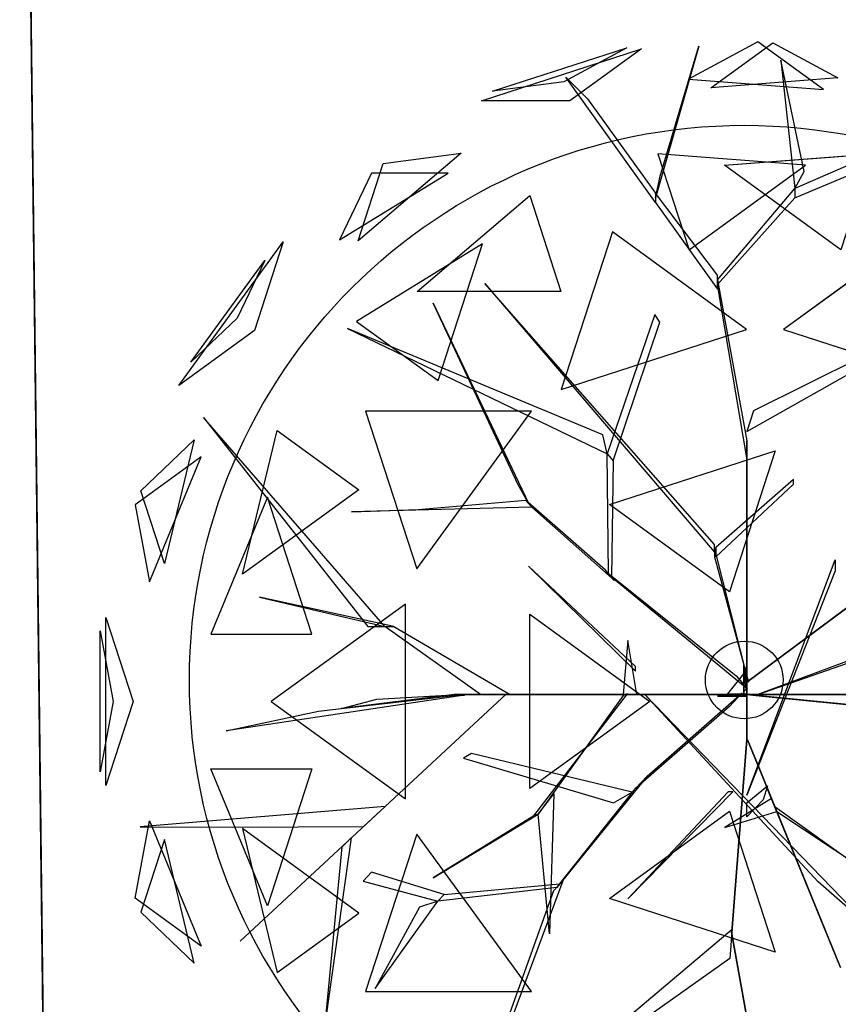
# Model space of a CAD drawing. Extents: x 22936 to 50368, y -4877 to 31080.
# Tile 79 of 256: x 43132 to 43409, y 2591 to 2924. Entities that reach past the tile are written whole.
import ezdxf

# ---------------------------------------------------------------- set-up
doc = ezdxf.new("R2010")
doc.units = 0
doc.layers.get('0').update_dxf_attribs({"linetype": 'CONTINUOUS'})
for name, color, linetype in [('00_TRACE_ARBRE', 3, 'CONTINUOUS'), ('00_TRACE_RDC', 241, 'CONTINUOUS'), ('08_AMENAGEMENTS_EXTERIEURS', 253, 'CONTINUOUS'), ('09_VEGETATION', 134, 'CONTINUOUS')]:
    doc.layers.add(name, color=color, linetype=linetype)

# ---------------------------------------------------------------- blocks, each defined once
blk = doc.blocks.new('TREE_GEOMETRIC_ROUND')
at = {"color": 7}
for p, q in [((-673.9, 1568, 4186.4), (-241.2, 1708.6, 4186.4)), ((-643.6, 1593.8, 3733.7), (-280.9, 1711.6, 3733.7)), ((-280.9, 1711.6, 3733.7), (-451.4, 1619.5, 3459.9)), ((-241.2, 1708.6, 4186.4), (-434.7, 1568, 4561.2)), ((-85.8, 1715.6, 3023), (-202.9, 1305.5, 3253.2)), ((-190.4, 1364.1, 3253.2), (-85.8, 1715.6, 3023)), ((73.1, 1727.2, 3565.9), (-113.8, 1626.2, 3265.8)), ((-53.5, 1603.3, 4661.7), (113.7, 1724.9, 4337.8)), ((250.8, 1598.1, 3199.5), (73.1, 1727.2, 3565.9)), ((113.7, 1724.9, 4337.8), (289.6, 1629.8, 4599.3)), ((136, 1677.9, 3577.5), (173.7, 1330.6, 3577.5)), ((198.8, 1376.7, 3650.7), (136, 1677.9, 3577.5)), ((-445.6, 1631.9, 3284.6), (-387.1, 1573.3, 3300.2)), ((-202.9, 1293, 3242.7), (-445.6, 1631.9, 3284.6)), ((-113.8, 1626.2, 3265.8), (250.8, 1598.1, 3199.5)), ((289.6, 1629.8, 4599.3), (-53.5, 1603.3, 4661.7)), ((-451.4, 1619.5, 3459.9), (-643.6, 1593.8, 3733.7)), ((-387.1, 1573.3, 3300.2), (-202.9, 1318.1, 3300.2)), ((759.5, 1585.9, 4205.1), (173.7, 1330.6, 3577.5)), ((-434.7, 1568, 4561.2), (-673.9, 1568, 4186.4)), ((173.7, 1305.5, 3608.8), (759.5, 1552.4, 4205.1)), ((-728.6, 1426.5, 3265.8), (-1007, 1189.4, 3199.5)), ((-939.1, 1398.3, 3565.9), (-728.6, 1426.5, 3265.8)), ((-196.4, 1424.5, 2902.3), (-112.1, 1165, 2577.8)), ((202.6, 1393.7, 2829.7), (-196.4, 1424.5, 2902.3)), ((-16.4, 1393.7, 5031.1), (382.6, 1424.5, 4958.5)), ((-1007, 1189.4, 3199.5), (-939.1, 1398.3, 3565.9)), ((-112.1, 1165, 2577.8), (202.6, 1393.7, 2829.7)), ((298.3, 1165, 5283), (-16.4, 1393.7, 5031.1)), ((-1057.1, 1192.3, 4599.3), (-763.9, 1372.5, 4661.7)), ((-970.7, 1372.5, 4337.8), (-1057.1, 1192.3, 4599.3)), ((-763.9, 1372.5, 4661.7), (-970.7, 1372.5, 4337.8)), ((-202.9, 1305.5, 3253.2), (-190.4, 1364.1, 3253.2)), ((173.7, 1330.6, 3577.5), (198.8, 1376.7, 3650.7)), ((-847.9, 1052.3, 2829.7), (-543.2, 1311.8, 2902.3)), ((-543.2, 1311.8, 2902.3), (-458.8, 1052.3, 2577.8)), ((-35.6, 1096.3, 3315.9), (-202.9, 1318.1, 3300.2)), ((-202.9, 1318.1, 3300.2), (-202.9, 1293, 3242.7)), ((-35.6, 1083.8, 3300.2), (173.7, 1330.6, 3577.5)), ((173.7, 1305.5, 3608.8), (-35.6, 1071.2, 3326.4)), ((173.7, 1330.6, 3577.5), (173.7, 1305.5, 3608.8)), ((-202.9, 1293, 3242.7), (-35.6, 1058.6, 3242.7)), ((-319.5, 1213.2, 5178.3), (-458, 787, 5468.4)), ((43.2, 949.8, 5468.4), (-319.5, 1213.2, 5178.3)), ((505.7, 1213.2, 2682.5), (143.1, 949.8, 2392.4)), ((-1491.6, 798.4, 3736.8), (-1209.6, 1186.5, 3736.8)), ((-1209.6, 1186.5, 3736.8), (-1287.6, 946.6, 3316.1)), ((-670.7, 1181.1, 5031.1), (-1011.6, 971.5, 4958.5)), ((-790.9, 811.1, 5283), (-670.7, 1181.1, 5031.1)), ((-1458.9, 861, 4189.8), (-1259, 1136.1, 4189.8)), ((-1259, 1136.1, 4189.8), (-1333.8, 980.2, 4415.9)), ((-35.6, 1058.6, 3242.7), (-35.6, 1096.3, 3315.9)), ((-664.3, 1074, 5052.5), (-43.9, 347.3, 3886.1)), ((-664.3, 1074, 5042), (-664.3, 1074, 5052.5)), ((-43.9, 368.2, 3797.1), (-664.3, 1074, 5042)), ((-35.6, 1071.2, 3326.4), (-35.6, 1083.8, 3300.2)), ((-35.6, 1083.8, 3300.2), (43.9, 648.6, 2772)), ((43.9, 602.6, 2829.5), (-35.6, 1071.2, 3326.4)), ((-458.8, 1052.3, 2577.8), (-847.9, 1052.3, 2829.7)), ((-804.6, 1020.4, 3023), (-546, 478.3, 3253.2)), ((-575, 530.8, 3253.2), (-804.6, 1020.4, 3023)), ((-204.6, 990.2, 4205.1), (-334, 613, 3577.5)), ((-191.1, 969.2, 4205.1), (-204.6, 990.2, 4205.1)), ((-1333.8, 980.2, 4415.9), (-1458.9, 861, 4189.8)), ((-1011.6, 971.5, 4958.5), (-790.9, 811.1, 5283)), ((-317.6, 594, 3608.8), (-191.1, 969.2, 4205.1)), ((-1287.6, 946.6, 3316.1), (-1491.6, 798.4, 3736.8)), ((-345.2, 664.2, 3650.7), (-1035.9, 952.1, 3577.5)), ((-1035.9, 952.1, 3577.5), (-334, 613, 3577.5)), ((-458, 787, 5468.4), (43.2, 949.8, 5468.4)), ((143.1, 949.8, 2392.4), (644.2, 787, 2392.4)), ((440.3, 918.1, 4074.4), (61.4, 729.6, 2965.5)), ((43.9, 673.7, 2892.3), (432.8, 894.1, 4074.4)), ((-538.8, 728.2, 2392.4), (-987, 728.2, 2682.5)), ((-987, 728.2, 2682.5), (-848.5, 302, 2392.4)), ((-848.5, 302, 2392.4), (-538.8, 728.2, 2392.4)), ((61.4, 729.6, 2965.5), (43.9, 673.7, 2892.3)), ((-1424.8, 711.3, 4367.3), (-981.2, 146.5, 4126.7)), ((-935.2, 146.5, 4074.4), (-1424.8, 711.3, 4367.3)), ((-1319.9, 287.5, 5031.1), (-1225.9, 676.5, 4958.5)), ((-1225.9, 676.5, 4958.5), (-1005.2, 516.2, 5283)), ((-1594.7, 513.6, 4337.8), (-1450, 651.5, 4599.3)), ((-1450, 651.5, 4599.3), (-1530.8, 317, 4661.7)), ((-334, 613, 3577.5), (-345.2, 664.2, 3650.7)), ((43.9, 648.6, 2772), (43.9, 602.6, 2829.5)), ((43.9, 8.4, 1966.5), (43.9, 648.6, 2772)), ((-330.3, 289.4, 3300.2), (-334, 613, 3577.5)), ((-334, 613, 3577.5), (-317.6, 594, 3608.8)), ((-327.8, 475.9, 5644.3), (120.7, 621.6, 5644.3)), ((120.7, 621.6, 5644.3), (-3.3, 240.2, 5736.5)), ((-1431.8, 604.8, 3199.5), (-1609.5, 475.7, 3565.9)), ((-1571.2, 266.8, 3265.8), (-1431.8, 604.8, 3199.5)), ((-317.6, 594, 3608.8), (-322, 279.9, 3326.4)), ((43.9, 602.6, 2829.5), (43.9, -41.8, 1966.5)), ((169.5, 544, 4498), (-39.8, 359.9, 3797.1)), ((169.5, 531.4, 4498), (169.5, 544, 4498)), ((-1530.8, 317, 4661.7), (-1594.7, 513.6, 4337.8)), ((-1005.2, 516.2, 5283), (-1319.9, 287.5, 5031.1)), ((-546, 478.3, 3253.2), (-575, 530.8, 3253.2)), ((-39.8, 334.8, 3870.4), (169.5, 531.4, 4498)), ((-1252.3, 495.8, 2829.7), (-1404.9, 125.8, 2902.3)), ((-1132, 125.8, 2577.8), (-1252.3, 495.8, 2829.7)), ((-844.8, 462.9, 3300.2), (-554.3, 487.8, 3300.2)), ((-554.3, 487.8, 3300.2), (-537.8, 468.9, 3242.7)), ((-338.5, 298.9, 3315.9), (-554.3, 487.8, 3300.2)), ((-1609.5, 475.7, 3565.9), (-1571.2, 266.8, 3265.8)), ((-537.8, 468.9, 3242.7), (-1025.3, 456, 3284.6)), ((-1025.3, 456, 3284.6), (-844.8, 462.9, 3300.2)), ((-537.8, 468.9, 3242.7), (-313.8, 270.5, 3242.7)), ((-3.3, 240.2, 5736.5), (-327.8, 475.9, 5644.3)), ((-43.9, 347.3, 3886.1), (-43.9, 368.2, 3797.1)), ((-43.9, 359.9, 3797.1), (-43.9, 334.8, 3870.4)), ((48.1, -4.2, 2364), (-43.9, 359.9, 3797.1)), ((-39.8, 359.9, 3797.1), (-39.8, 334.8, 3870.4)), ((-43.9, 334.8, 3870.4), (48.1, -4.2, 2510.4)), ((43.9, -309.6, 4440.5), (282.4, 326.4, 5654)), ((282.4, 326.4, 5654), (282.4, 297.1, 5491.8)), ((-546.1, 309.6, 5523.2), (-257.3, 25.1, 4895.5)), ((-257.3, 37.7, 5010.6), (-546.1, 309.6, 5523.2)), ((-313.8, 270.5, 3242.7), (-338.5, 298.9, 3315.9)), ((43.9, -4.2, 2510.4), (471.9, 314.1, 3357.8)), ((471.9, 314.1, 3415.3), (43.9, -4.2, 2583.7)), ((282.4, 297.1, 5491.8), (43.9, -309.6, 4513.7)), ((-322, 279.9, 3326.4), (-330.3, 289.4, 3300.2)), ((-330.3, 289.4, 3300.2), (15, 12.8, 2772)), ((45.1, -22, 2829.5), (-322, 279.9, 3326.4)), ((-910.1, 146.5, 4105.7), (-1274.1, 226, 4806.6)), ((-1274.1, 226, 4806.6), (-935.2, 146.5, 4074.4)), ((-879.4, 207, 5468.4), (-1242, -56.5, 5178.3)), ((-879.4, -319.9, 5468.4), (-879.4, 207, 5468.4)), ((-1688.9, -284, 4186.4), (-1688.9, 171, 4186.4)), ((-1688.9, 171, 4186.4), (-1615, -56.5, 4561.2)), ((-543.3, -292.3, 5644.3), (-543.3, 179.3, 5644.3)), ((-543.3, 179.3, 5644.3), (-218.8, -56.5, 5736.5)), ((-1704, 134.2, 3733.7), (-1669.1, -56.5, 3459.9)), ((-1704, -247.1, 3733.7), (-1704, 134.2, 3733.7)), ((-981.2, 146.5, 4126.7), (-935.2, 146.5, 4074.4)), ((-935.2, 146.5, 4074.4), (-910.1, 146.5, 4105.7)), ((-675.8, -37.7, 3415.3), (-935.2, 146.5, 4074.4)), ((-910.1, 146.5, 4105.7), (-596.3, -37.7, 3415.3)), ((-1404.9, 125.8, 2902.3), (-1132, 125.8, 2577.8)), ((-278.3, 108.8, 5612.1), (-290.8, -37.7, 4456.2)), ((-253.2, -37.7, 4456.2), (-278.3, 108.8, 5612.1)), ((73.2, -37.7, 2364), (491.7, 108.8, 3797.1)), ((466.6, 108.8, 3870.4), (73.2, -37.7, 2510.4)), ((-257.3, 25.1, 4895.5), (-257.3, 37.7, 5010.6)), ((42, 27.1, 2791.2), (-8.3, -35.6, 2791.2)), ((35.6, -29.3), (35.6, 41.8)), ((35.6, 41.8), (35.6, 20.9, 1893.2)), ((35.6, 41.8), (42, 27.1, 2791.2)), ((42, 27.1, 2791.2), (42, -23.1, 2791.2)), ((15, 12.8, 2772), (45.1, -22, 2829.5)), ((35.6, 20.9, 1893.2), (35.6, -29.3, 1893.2)), ((35.6, -37.7, 1966.5), (35.6, 20.9, 1893.2)), ((35.6, 20.9, 1893.2), (35.6, -16.7, 2437.2)), ((43.9, -4.2, 2510.4), (43.9, 16.7, 2039.7)), ((43.9, 16.7, 2039.7), (43.9, -41.8, 1966.5)), ((43.9, -41.8, 1966.5), (43.9, 8.4, 1966.5)), ((35.6, -16.7, 2437.2), (35.6, -37.7, 1966.5)), ((42, -23.1, 2791.2), (35.6, -29.3)), ((43.9, -62.8, 2437.2), (43.9, -4.2, 2510.4)), ((43.9, -4.2, 2510.4), (43.9, -159, 3007.3)), ((43.9, -4.2, 2583.7), (43.9, -4.2, 2510.4)), ((48.1, -4.2, 2510.4), (48.1, -4.2, 2364)), ((-719.1, -39, 4325.4), (-1364, -135.5, 4586.9)), ((-605.7, -35.6, 3415.3), (-1326.3, -704.7, 3593.2)), ((-1326.3, -704.7, 3593.2), (-605.7, -35.6, 3357.8)), ((-1113.8, -82.4, 4555.6), (-765, -42.5, 4398.6)), ((-746.9, -37.7, 4335.9), (-1052.4, -75.3, 5099.5)), ((-1052.4, -75.3, 5099.5), (-956.1, -50.2, 4937.4)), ((-956.1, -50.2, 4937.4), (-734.4, -37.7, 4383)), ((-765, -42.5, 4398.6), (-719.1, -39, 4325.4)), ((-746.9, -37.7, 4335.9), (-232.2, -37.7, 3839)), ((-734.4, -37.7, 4383), (-746.9, -37.7, 4335.9)), ((-207.1, -37.7, 3886.1), (-734.4, -37.7, 4383)), ((-604.6, -37.7, 3415.3), (-675.8, -37.7, 3415.3)), ((-605.7, -35.6, 3357.8), (-605.7, -35.6, 3415.3)), ((-604.6, -37.7, 3357.8), (-604.6, -37.7, 3415.3)), ((-81.6, -37.7, 2934.1), (-604.6, -37.7, 3357.8)), ((-604.6, -37.7, 3415.3), (-81.6, -37.7, 3007.3)), ((-596.3, -37.7, 3415.3), (-604.6, -37.7, 3415.3)), ((-531.7, -365.8, 4848.5), (-278.5, -36.2, 4456.2)), ((-290.3, -40.6, 4571.3), (-519.9, -361.5, 4906)), ((-290.8, -37.7, 4456.2), (-253.2, -37.7, 4456.2)), ((-244.8, -37.7, 3959.3), (-290.8, -37.7, 4456.2)), ((-278.5, -36.2, 4456.2), (-290.3, -40.6, 4571.3)), ((-253.2, -37.7, 4456.2), (-207.1, -37.7, 3886.1)), ((-207.1, -37.7, 3886.1), (-244.8, -37.7, 3959.3)), ((-140.2, -37.7, 3064.9), (-232.2, -37.7, 3839)), ((-232.2, -37.7, 3839), (-207.1, -37.7, 3886.1)), ((-232.2, -37.7, 4440.5), (378.7, -669.5, 5654)), ((236.4, -544, 5491.8), (-232.2, -37.7, 4513.7)), ((-232.2, -37.7, 4513.7), (-232.2, -37.7, 4440.5)), ((-225.6, -258.5, 2358.4), (31.1, -33, 1966.5)), ((-207.1, -37.7, 3886.1), (-81.6, -37.7, 3007.3)), ((-81.6, -37.7, 3007.3), (-140.2, -37.7, 3064.9)), ((-81.6, -37.7, 3007.3), (-81.6, -37.7, 2934.1)), ((73.2, -37.7, 2510.4), (-81.6, -37.7, 3007.3)), ((-81.6, -37.7, 2934.1), (14.6, -37.7, 2437.2)), ((-35.6, -41.8), (-8.3, -35.6, 2791.2)), ((-35.6, -41.8), (-14.6, -41.8, 1893.2)), ((35.6, -41.8), (-35.6, -41.8)), ((-14.6, -41.8, 1893.2), (-35.6, -41.8, 2364)), ((-35.6, -41.8, 2364), (23, -41.8, 2437.2)), ((-14.6, -41.8, 1893.2), (35.6, -41.8, 1893.2)), ((43.9, -41.8, 1966.5), (-14.6, -41.8, 1893.2)), ((-8.3, -35.6, 2791.2), (42, -35.6, 2791.2)), ((31.1, -33, 1966.5), (-3.2, -69.7, 1966.5)), ((35.6, -37.7, 1966.5), (14.6, -37.7, 2437.2)), ((14.6, -37.7, 2437.2), (73.2, -37.7, 2510.4)), ((23, -41.8, 2437.2), (43.9, -41.8, 1966.5)), ((35.1, -36.7, 1966.5), (85, -41.7, 1966.5)), ((676.3, -100.8, 2829.5), (35.1, -36.7, 1966.5)), ((35.6, -29.3, 1893.2), (35.6, -29.3)), ((42, -35.6, 2791.2), (35.6, -41.8)), ((94.1, -37.7, 2039.7), (35.6, -37.7, 1966.5)), ((35.6, -41.8, 1893.2), (35.6, -41.8)), ((43.9, -41.8, 1966.5), (43.9, -62.8, 2437.2)), ((73.2, -37.7, 2510.4), (73.2, -37.7, 2364)), ((73.2, -37.7, 2510.4), (94.1, -37.7, 2039.7)), ((85, -41.7, 1966.5), (722.1, -105.4, 2772)), ((85.8, -37.7, 5481.4), (295, -37.7, 4498)), ((85.8, -37.7, 5669.7), (85.8, -37.7, 5481.4)), ((341, -37.7, 4498), (85.8, -37.7, 5669.7)), ((-1669.1, -56.5, 3459.9), (-1704, -247.1, 3733.7)), ((-1615, -56.5, 4561.2), (-1688.9, -284, 4186.4)), ((-1242, -56.5, 5178.3), (-879.4, -319.9, 5468.4)), ((-218.8, -56.5, 5736.5), (-543.3, -292.3, 5644.3)), ((-3.2, -69.7, 1966.5), (-257, -292.1, 2300.8)), ((43.9, -159, 2934.1), (43.9, -62.8, 2437.2)), ((-1364, -135.5, 4586.9), (-1113.8, -82.4, 4555.6)), ((43.9, -159, 2934.1), (3.3, -680.5, 3357.8)), ((3.3, -680.5, 3415.3), (43.9, -159, 3007.3)), ((43.9, -159, 3007.3), (43.9, -159, 2934.1)), ((93.2, -276.5, 3886.1), (45.8, -160.3, 3007.3)), ((45.8, -160.3, 3007.3), (68, -214.5, 3064.9)), ((-700.7, -197, 3117.4), (-722.5, -209.4, 3117.4)), ((-722.5, -209.4, 3117.4), (-317.1, -330.7, 2494.4)), ((-266.1, -301.8, 2421.1), (-700.7, -197, 3117.4)), ((-1404.9, -238.8, 2902.3), (-1132, -238.8, 2577.8)), ((-1252.3, -608.8, 2829.7), (-1404.9, -238.8, 2902.3)), ((-1132, -238.8, 2577.8), (-1252.3, -608.8, 2829.7)), ((68, -214.5, 3064.9), (102.7, -299.8, 3839)), ((-225.6, -258.5, 2358.4), (-461.5, -550, 2855.3)), ((-257, -292.1, 2300.8), (-225.6, -258.5, 2358.4)), ((-470.1, -559.2, 2829.1), (-257, -292.1, 2300.8)), ((43.9, -330.6, 4456.2), (99.4, -284.5, 3886.1)), ((99.4, -284.5, 3886.1), (87.5, -322.2, 3959.3)), ((102.7, -299.8, 3839), (93.2, -276.5, 3886.1)), ((93.2, -276.5, 3886.1), (292.4, -764.7, 4383)), ((-519.9, -361.5, 4895.5), (-477.9, -305.9, 4848.5)), ((-477.9, -305.9, 4848.5), (-489.9, -684.9, 5361.1)), ((-317.1, -330.7, 2494.4), (-266.1, -301.8, 2421.1)), ((-6.3, -301.3, 5010.6), (-278.3, -590, 5523.2)), ((-278.3, -590, 5523.2), (6.3, -301.3, 4895.5)), ((110.6, -319.1, 4456.2), (-15.5, -397.7, 5612.1)), ((6.3, -301.3, 4895.5), (-6.3, -301.3, 5010.6)), ((43.9, -309.6, 4513.7), (43.9, -309.6, 4440.5)), ((297.1, -776.3, 4335.9), (102.7, -299.8, 3839)), ((120.1, -342.4, 4456.2), (110.6, -319.1, 4456.2)), ((-933.8, -340.2, 3462.4), (-1596.1, -395.6, 3357.8)), ((-992.1, -394.3, 3488.5), (-933.8, -340.2, 3462.4)), ((87.5, -322.2, 3959.3), (43.9, -368.2, 4456.2)), ((43.9, -368.2, 4456.2), (43.9, -330.6, 4456.2)), ((120.1, -342.4, 4456.2), (124.8, -354, 4571.3)), ((124.8, -354, 4456.2), (120.1, -342.4, 4456.2)), ((458.2, -584.1, 4848.5), (120.1, -342.4, 4456.2)), ((-804.4, -533.2, 5246), (-519.9, -361.5, 4906)), ((-531.7, -365.8, 4848.5), (-804.4, -533.2, 5246)), ((-519.9, -361.5, 4906), (-531.7, -365.8, 4848.5)), ((-489.9, -684.9, 5361.1), (-519.9, -361.5, 4895.5)), ((-327.8, -588.9, 5644.3), (-3.3, -353.1, 5736.5)), ((-15.5, -397.7, 5612.1), (124.8, -354, 4456.2)), ((-3.3, -353.1, 5736.5), (120.7, -734.6, 5644.3)), ((124.8, -354, 4571.3), (453.5, -572.4, 4906)), ((-1609.5, -588.7, 3565.9), (-1571.2, -379.7, 3265.8)), ((-1596.1, -395.6, 3357.8), (-1345.6, -396.4, 3431)), ((-1571.2, -379.7, 3265.8), (-1431.8, -717.8, 3199.5)), ((-1345.6, -396.4, 3431), (-992.1, -394.3, 3488.5)), ((-1005.2, -629.1, 5283), (-1319.9, -400.4, 5031.1)), ((-1319.9, -400.4, 5031.1), (-1225.9, -789.5, 4958.5)), ((-1025.8, -425.7, 3546.1), (-1094.1, -911.7, 4205.1)), ((-1050.3, -449.3, 3561.8), (-1025.8, -425.7, 3546.1)), ((-848.5, -415, 2392.4), (-987, -841.2, 2682.5)), ((-538.8, -841.2, 2392.4), (-848.5, -415, 2392.4)), ((-1530.8, -429.9, 4661.7), (-1594.7, -626.6, 4337.8)), ((-1450, -764.5, 4599.3), (-1530.8, -429.9, 4661.7)), ((-1094.1, -911.7, 4205.1), (-1050.3, -449.3, 3561.8)), ((-970.7, -518.1, 3734), (-993.6, -542.5, 3734)), ((-774.4, -578.1, 3137.7), (-970.7, -518.1, 3734)), ((-993.6, -542.5, 3734), (-791.6, -596.4, 3106.3)), ((-470.1, -559.2, 2829.1), (-791.6, -596.4, 3106.3)), ((-774.4, -578.1, 3137.7), (-461.5, -550, 2855.3)), ((-603.6, -946.7, 2786.3), (-453, -540.8, 2771.6)), ((-453, -540.8, 2771.6), (-478.7, -568.3, 2844.8)), ((-461.5, -550, 2855.3), (-470.1, -559.2, 2829.1)), ((378.7, -669.5, 5654), (236.4, -544, 5491.8)), ((-791.6, -596.4, 3106.3), (-774.4, -578.1, 3137.7)), ((-478.7, -568.3, 2844.8), (-620.7, -965, 2843.8)), ((-1431.8, -717.8, 3199.5), (-1609.5, -588.7, 3565.9)), ((-961.2, -832.7, 3238.8), (-791.6, -596.4, 3106.3)), ((-791.6, -596.4, 3106.3), (-841.4, -612.9, 3179.5)), ((120.7, -734.6, 5644.3), (-327.8, -588.9, 5644.3)), ((-1594.7, -626.6, 4337.8), (-1450, -764.5, 4599.3)), ((-1225.9, -789.5, 4958.5), (-1005.2, -629.1, 5283)), ((-841.4, -612.9, 3179.5), (-961.2, -832.7, 3238.8)), ((-373.5, -991.1, 4105.7), (4, -672.1, 3415.3)), ((3.3, -680.5, 3415.3), (-2.2, -751.4, 3415.3)), ((176, -1648.4, 3593.2), (2.2, -680.5, 3357.8)), ((2.2, -680.5, 3357.8), (2.2, -680.5, 3415.3)), ((2.2, -680.5, 3415.3), (176, -1648.4, 3593.2)), ((4, -672.1, 3415.3), (3.3, -680.5, 3415.3)), ((3.3, -680.5, 3357.8), (3.3, -680.5, 3415.3)), ((-2.2, -751.4, 3415.3), (-375.4, -1016.1, 4074.4)), ((-987, -841.2, 2682.5), (-538.8, -841.2, 2392.4))]:
    blk.add_line(p, q, dxfattribs=at)
mesh = blk.add_polyface(dxfattribs=at)
corners = [(-434.7, 1568, 4561.2), (-673.9, 1568, 4186.4), (-241.2, 1708.6, 4186.4)]
mesh.append_faces([[corners[k] for k in face] for face in [(0, 1, 2)]], dxfattribs={"color": 7})
mesh = blk.add_polyface(dxfattribs=at)
corners = [(-280.9, 1711.6, 3733.7), (-451.4, 1619.5, 3459.9), (-643.6, 1593.8, 3733.7)]
mesh.append_faces([[corners[k] for k in face] for face in [(0, 1, 2)]], dxfattribs={"color": 7})
mesh = blk.add_polyface(dxfattribs=at)
corners = [(-85.8, 1715.6, 3023), (-202.9, 1305.5, 3253.2), (-190.4, 1364.1, 3253.2)]
mesh.append_faces([[corners[k] for k in face] for face in [(0, 1, 2)]], dxfattribs={"color": 7})
mesh = blk.add_polyface(dxfattribs=at)
corners = [(73.1, 1727.2, 3565.9), (-113.8, 1626.2, 3265.8), (250.8, 1598.1, 3199.5)]
mesh.append_faces([[corners[k] for k in face] for face in [(0, 1, 2)]], dxfattribs={"color": 7})
mesh = blk.add_polyface(dxfattribs=at)
corners = [(-53.5, 1603.3, 4661.7), (113.7, 1724.9, 4337.8), (289.6, 1629.8, 4599.3)]
mesh.append_faces([[corners[k] for k in face] for face in [(0, 1, 2)]], dxfattribs={"color": 7})
mesh = blk.add_polyface(dxfattribs=at)
corners = [(136, 1677.9, 3577.5), (173.7, 1330.6, 3577.5), (198.8, 1376.7, 3650.7)]
mesh.append_faces([[corners[k] for k in face] for face in [(0, 1, 2)]], dxfattribs={"color": 7})
mesh = blk.add_polyface(dxfattribs=at)
corners = [(-939.1, 1398.3, 3565.9), (-728.6, 1426.5, 3265.8), (-1007, 1189.4, 3199.5)]
mesh.append_faces([[corners[k] for k in face] for face in [(0, 1, 2)]], dxfattribs={"color": 7})
mesh = blk.add_polyface(dxfattribs=at)
corners = [(-196.4, 1424.5, 2902.3), (-112.1, 1165, 2577.8), (202.6, 1393.7, 2829.7)]
mesh.append_faces([[corners[k] for k in face] for face in [(0, 1, 2)]], dxfattribs={"color": 7})
mesh = blk.add_polyface(dxfattribs=at)
corners = [(298.3, 1165, 5283), (-16.4, 1393.7, 5031.1), (382.6, 1424.5, 4958.5)]
mesh.append_faces([[corners[k] for k in face] for face in [(0, 1, 2)]], dxfattribs={"color": 7})
mesh = blk.add_polyface(dxfattribs=at)
corners = [(-763.9, 1372.5, 4661.7), (-970.7, 1372.5, 4337.8), (-1057.1, 1192.3, 4599.3)]
mesh.append_faces([[corners[k] for k in face] for face in [(0, 1, 2)]], dxfattribs={"color": 7})
mesh = blk.add_polyface(dxfattribs=at)
corners = [(-543.2, 1311.8, 2902.3), (-458.8, 1052.3, 2577.8), (-847.9, 1052.3, 2829.7)]
mesh.append_faces([[corners[k] for k in face] for face in [(0, 1, 2)]], dxfattribs={"color": 7})
mesh = blk.add_polyface(dxfattribs=at)
corners = [(43.2, 949.8, 5468.4), (-319.5, 1213.2, 5178.3), (-458, 787, 5468.4)]
mesh.append_faces([[corners[k] for k in face] for face in [(0, 1, 2)]], dxfattribs={"color": 7})
mesh = blk.add_polyface(dxfattribs=at)
corners = [(644.2, 787, 2392.4), (505.7, 1213.2, 2682.5), (143.1, 949.8, 2392.4)]
mesh.append_faces([[corners[k] for k in face] for face in [(0, 1, 2)]], dxfattribs={"color": 7})
mesh = blk.add_polyface(dxfattribs=at)
corners = [(-1209.6, 1186.5, 3736.8), (-1287.6, 946.6, 3316.1), (-1491.6, 798.4, 3736.8)]
mesh.append_faces([[corners[k] for k in face] for face in [(0, 1, 2)]], dxfattribs={"color": 7})
mesh = blk.add_polyface(dxfattribs=at)
corners = [(-670.7, 1181.1, 5031.1), (-1011.6, 971.5, 4958.5), (-790.9, 811.1, 5283)]
mesh.append_faces([[corners[k] for k in face] for face in [(0, 1, 2)]], dxfattribs={"color": 7})
mesh = blk.add_polyface(dxfattribs=at)
corners = [(-1259, 1136.1, 4189.8), (-1333.8, 980.2, 4415.9), (-1458.9, 861, 4189.8)]
mesh.append_faces([[corners[k] for k in face] for face in [(0, 1, 2)]], dxfattribs={"color": 7})
mesh = blk.add_polyface(dxfattribs=at)
corners = [(-804.6, 1020.4, 3023), (-546, 478.3, 3253.2), (-575, 530.8, 3253.2)]
mesh.append_faces([[corners[k] for k in face] for face in [(0, 1, 2)]], dxfattribs={"color": 7})
mesh = blk.add_polyface(dxfattribs=at)
corners = [(-345.2, 664.2, 3650.7), (-1035.9, 952.1, 3577.5), (-334, 613, 3577.5)]
mesh.append_faces([[corners[k] for k in face] for face in [(0, 1, 2)]], dxfattribs={"color": 7})
mesh = blk.add_polyface(dxfattribs=at)
corners = [(-538.8, 728.2, 2392.4), (-987, 728.2, 2682.5), (-848.5, 302, 2392.4)]
mesh.append_faces([[corners[k] for k in face] for face in [(0, 1, 2)]], dxfattribs={"color": 7})
mesh = blk.add_polyface(dxfattribs=at)
corners = [(-1424.8, 711.3, 4367.3), (-981.2, 146.5, 4126.7), (-935.2, 146.5, 4074.4)]
mesh.append_faces([[corners[k] for k in face] for face in [(0, 1, 2)]], dxfattribs={"color": 7})
mesh = blk.add_polyface(dxfattribs=at)
corners = [(-1225.9, 676.5, 4958.5), (-1005.2, 516.2, 5283), (-1319.9, 287.5, 5031.1)]
mesh.append_faces([[corners[k] for k in face] for face in [(0, 1, 2)]], dxfattribs={"color": 7})
mesh = blk.add_polyface(dxfattribs=at)
corners = [(-1450, 651.5, 4599.3), (-1530.8, 317, 4661.7), (-1594.7, 513.6, 4337.8)]
mesh.append_faces([[corners[k] for k in face] for face in [(0, 1, 2)]], dxfattribs={"color": 7})
mesh = blk.add_polyface(dxfattribs=at)
corners = [(43.9, 8.4, 1966.5), (43.9, 602.6, 2829.5), (43.9, -41.8, 1966.5), (43.9, 648.6, 2772)]
mesh.append_faces([[corners[k] for k in face] for face in [(0, 1, 2), (1, 0, 3)]], dxfattribs={"vtx0": -1, "color": 7})
mesh = blk.add_polyface(dxfattribs=at)
corners = [(120.7, 621.6, 5644.3), (-3.3, 240.2, 5736.5), (-327.8, 475.9, 5644.3)]
mesh.append_faces([[corners[k] for k in face] for face in [(0, 1, 2)]], dxfattribs={"color": 7})
mesh = blk.add_polyface(dxfattribs=at)
corners = [(-1431.8, 604.8, 3199.5), (-1609.5, 475.7, 3565.9), (-1571.2, 266.8, 3265.8)]
mesh.append_faces([[corners[k] for k in face] for face in [(0, 1, 2)]], dxfattribs={"color": 7})
mesh = blk.add_polyface(dxfattribs=at)
corners = [(-1252.3, 495.8, 2829.7), (-1404.9, 125.8, 2902.3), (-1132, 125.8, 2577.8)]
mesh.append_faces([[corners[k] for k in face] for face in [(0, 1, 2)]], dxfattribs={"color": 7})
mesh = blk.add_polyface(dxfattribs=at)
corners = [(-546.1, 309.6, 5523.2), (-257.3, 25.1, 4895.5), (-257.3, 37.7, 5010.6)]
mesh.append_faces([[corners[k] for k in face] for face in [(0, 1, 2)]], dxfattribs={"color": 7})
mesh = blk.add_polyface(dxfattribs=at)
corners = [(471.9, 314.1, 3357.8), (43.9, -4.2, 2583.7), (43.9, -4.2, 2510.4), (471.9, 314.1, 3415.3)]
mesh.append_faces([[corners[k] for k in face] for face in [(0, 1, 2), (1, 0, 3)]], dxfattribs={"vtx0": -1, "color": 7})
mesh = blk.add_polyface(dxfattribs=at)
corners = [(-1274.1, 226, 4806.6), (-935.2, 146.5, 4074.4), (-910.1, 146.5, 4105.7)]
mesh.append_faces([[corners[k] for k in face] for face in [(0, 1, 2)]], dxfattribs={"color": 7})
mesh = blk.add_polyface(dxfattribs=at)
corners = [(-879.4, 207, 5468.4), (-1242, -56.5, 5178.3), (-879.4, -319.9, 5468.4)]
mesh.append_faces([[corners[k] for k in face] for face in [(0, 1, 2)]], dxfattribs={"color": 7})
mesh = blk.add_polyface(dxfattribs=at)
corners = [(-1688.9, 171, 4186.4), (-1615, -56.5, 4561.2), (-1688.9, -284, 4186.4)]
mesh.append_faces([[corners[k] for k in face] for face in [(0, 1, 2)]], dxfattribs={"color": 7})
mesh = blk.add_polyface(dxfattribs=at)
corners = [(-218.8, -56.5, 5736.5), (-543.3, -292.3, 5644.3), (-543.3, 179.3, 5644.3)]
mesh.append_faces([[corners[k] for k in face] for face in [(0, 1, 2)]], dxfattribs={"color": 7})
mesh = blk.add_polyface(dxfattribs=at)
corners = [(-1704, 134.2, 3733.7), (-1669.1, -56.5, 3459.9), (-1704, -247.1, 3733.7)]
mesh.append_faces([[corners[k] for k in face] for face in [(0, 1, 2)]], dxfattribs={"color": 7})
mesh = blk.add_polyface(dxfattribs=at)
corners = [(-278.3, 108.8, 5612.1), (-290.8, -37.7, 4456.2), (-253.2, -37.7, 4456.2)]
mesh.append_faces([[corners[k] for k in face] for face in [(0, 1, 2)]], dxfattribs={"color": 7})
mesh = blk.add_polyface(dxfattribs=at)
corners = [(35.6, 41.8), (35.6, -29.3, 1893.2), (35.6, -29.3), (35.6, 20.9, 1893.2)]
mesh.append_faces([[corners[k] for k in face] for face in [(0, 1, 2), (1, 0, 3)]], dxfattribs={"vtx0": -1, "color": 7})
mesh = blk.add_polyface(dxfattribs=at)
corners = [(35.6, 41.8), (42, -23.1, 2791.2), (35.6, -29.3), (42, 27.1, 2791.2)]
mesh.append_faces([[corners[k] for k in face] for face in [(0, 1, 2), (1, 0, 3)]], dxfattribs={"vtx0": -1, "color": 7})
mesh = blk.add_polyface(dxfattribs=at)
corners = [(35.6, 20.9, 1893.2), (35.6, -16.7, 2437.2), (35.6, -37.7, 1966.5)]
mesh.append_faces([[corners[k] for k in face] for face in [(0, 1, 2)]], dxfattribs={"color": 7})
mesh = blk.add_polyface(dxfattribs=at)
corners = [(43.9, -4.2, 2510.4), (43.9, -41.8, 1966.5), (43.9, -62.8, 2437.2), (43.9, 16.7, 2039.7)]
mesh.append_faces([[corners[k] for k in face] for face in [(0, 1, 2), (1, 0, 3)]], dxfattribs={"vtx0": -1, "color": 7})
mesh = blk.add_polyface(dxfattribs=at)
corners = [(43.9, -62.8, 2437.2), (43.9, -159, 3007.3), (43.9, -159, 2934.1), (43.9, -4.2, 2510.4)]
mesh.append_faces([[corners[k] for k in face] for face in [(0, 1, 2), (1, 0, 3)]], dxfattribs={"vtx0": -1, "color": 7})
mesh = blk.add_polyface(dxfattribs=at)
corners = [(-1326.3, -704.7, 3593.2), (-605.7, -35.6, 3357.8), (-605.7, -35.6, 3415.3)]
mesh.append_faces([[corners[k] for k in face] for face in [(0, 1, 2)]], dxfattribs={"color": 7})
mesh = blk.add_polyface(dxfattribs=at)
corners = [(-207.1, -37.7, 3886.1), (-746.9, -37.7, 4335.9), (-232.2, -37.7, 3839), (-734.4, -37.7, 4383)]
mesh.append_faces([[corners[k] for k in face] for face in [(0, 1, 2), (1, 0, 3)]], dxfattribs={"vtx0": -1, "color": 7})
mesh = blk.add_polyface(dxfattribs=at)
corners = [(-604.6, -37.7, 3357.8), (-81.6, -37.7, 3007.3), (-81.6, -37.7, 2934.1), (-604.6, -37.7, 3415.3)]
mesh.append_faces([[corners[k] for k in face] for face in [(0, 1, 2), (1, 0, 3)]], dxfattribs={"vtx0": -1, "color": 7})
mesh = blk.add_polyface(dxfattribs=at)
corners = [(-244.8, -37.7, 3959.3), (-253.2, -37.7, 4456.2), (-207.1, -37.7, 3886.1), (-290.8, -37.7, 4456.2)]
mesh.append_faces([[corners[k] for k in face] for face in [(0, 1, 2), (1, 0, 3)]], dxfattribs={"vtx0": -1, "color": 7})
mesh = blk.add_polyface(dxfattribs=at)
corners = [(-140.2, -37.7, 3064.9), (-207.1, -37.7, 3886.1), (-81.6, -37.7, 3007.3), (-232.2, -37.7, 3839)]
mesh.append_faces([[corners[k] for k in face] for face in [(0, 1, 2), (1, 0, 3)]], dxfattribs={"vtx0": -1, "color": 7})
mesh = blk.add_polyface(dxfattribs=at)
corners = [(73.2, -37.7, 2510.4), (-81.6, -37.7, 2934.1), (14.6, -37.7, 2437.2), (-81.6, -37.7, 3007.3)]
mesh.append_faces([[corners[k] for k in face] for face in [(0, 1, 2), (1, 0, 3)]], dxfattribs={"vtx0": -1, "color": 7})
mesh = blk.add_polyface(dxfattribs=at)
corners = [(-35.6, -41.8, 2364), (43.9, -41.8, 1966.5), (-14.6, -41.8, 1893.2), (23, -41.8, 2437.2)]
mesh.append_faces([[corners[k] for k in face] for face in [(0, 1, 2), (1, 0, 3)]], dxfattribs={"vtx0": -1, "color": 7})
mesh = blk.add_polyface(dxfattribs=at)
corners = [(-14.6, -41.8, 1893.2), (35.6, -41.8), (-35.6, -41.8), (35.6, -41.8, 1893.2)]
mesh.append_faces([[corners[k] for k in face] for face in [(0, 1, 2), (1, 0, 3)]], dxfattribs={"vtx0": -1, "color": 7})
mesh = blk.add_polyface(dxfattribs=at)
corners = [(14.6, -37.7, 2437.2), (94.1, -37.7, 2039.7), (35.6, -37.7, 1966.5), (73.2, -37.7, 2510.4)]
mesh.append_faces([[corners[k] for k in face] for face in [(0, 1, 2), (1, 0, 3)]], dxfattribs={"vtx0": -1, "color": 7})
mesh = blk.add_polyface(dxfattribs=at)
corners = [(722.1, -105.4, 2772), (35.1, -36.7, 1966.5), (85, -41.7, 1966.5), (676.3, -100.8, 2829.5)]
mesh.append_faces([[corners[k] for k in face] for face in [(0, 1, 2), (1, 0, 3)]], dxfattribs={"vtx0": -1, "color": 7})
mesh = blk.add_polyface(dxfattribs=at)
corners = [(85.8, -37.7, 5669.7), (295, -37.7, 4498), (341, -37.7, 4498), (85.8, -37.7, 5481.4)]
mesh.append_faces([[corners[k] for k in face] for face in [(0, 1, 2), (1, 0, 3)]], dxfattribs={"vtx0": -1, "color": 7})
mesh = blk.add_polyface(dxfattribs=at)
corners = [(43.9, -159, 3007.3), (3.3, -680.5, 3357.8), (3.3, -680.5, 3415.3), (43.9, -159, 2934.1)]
mesh.append_faces([[corners[k] for k in face] for face in [(0, 1, 2), (1, 0, 3)]], dxfattribs={"vtx0": -1, "color": 7})
mesh = blk.add_polyface(dxfattribs=at)
corners = [(93.2, -276.5, 3886.1), (68, -214.5, 3064.9), (102.7, -299.8, 3839), (45.8, -160.3, 3007.3)]
mesh.append_faces([[corners[k] for k in face] for face in [(0, 1, 2), (1, 0, 3)]], dxfattribs={"vtx0": -1, "color": 7})
mesh = blk.add_polyface(dxfattribs=at)
corners = [(-1132, -238.8, 2577.8), (-1252.3, -608.8, 2829.7), (-1404.9, -238.8, 2902.3)]
mesh.append_faces([[corners[k] for k in face] for face in [(0, 1, 2)]], dxfattribs={"color": 7})
mesh = blk.add_polyface(dxfattribs=at)
corners = [(102.7, -299.8, 3839), (292.4, -764.7, 4383), (297.1, -776.3, 4335.9), (93.2, -276.5, 3886.1)]
mesh.append_faces([[corners[k] for k in face] for face in [(0, 1, 2), (1, 0, 3)]], dxfattribs={"vtx0": -1, "color": 7})
mesh = blk.add_polyface(dxfattribs=at)
corners = [(-489.9, -684.9, 5361.1), (-519.9, -361.5, 4895.5), (-477.9, -305.9, 4848.5)]
mesh.append_faces([[corners[k] for k in face] for face in [(0, 1, 2)]], dxfattribs={"color": 7})
mesh = blk.add_polyface(dxfattribs=at)
corners = [(-6.3, -301.3, 5010.6), (-278.3, -590, 5523.2), (6.3, -301.3, 4895.5)]
mesh.append_faces([[corners[k] for k in face] for face in [(0, 1, 2)]], dxfattribs={"color": 7})
mesh = blk.add_polyface(dxfattribs=at)
corners = [(124.8, -354, 4456.2), (110.6, -319.1, 4456.2), (-15.5, -397.7, 5612.1), (120.1, -342.4, 4456.2)]
mesh.append_faces([[corners[k] for k in face] for face in [(0, 1, 2), (1, 0, 3)]], dxfattribs={"vtx0": -1, "color": 7})
mesh = blk.add_polyface(dxfattribs=at)
corners = [(-804.4, -533.2, 5246), (-519.9, -361.5, 4906), (-531.7, -365.8, 4848.5)]
mesh.append_faces([[corners[k] for k in face] for face in [(0, 1, 2)]], dxfattribs={"color": 7})
mesh = blk.add_polyface(dxfattribs=at)
corners = [(120.7, -734.6, 5644.3), (-327.8, -588.9, 5644.3), (-3.3, -353.1, 5736.5)]
mesh.append_faces([[corners[k] for k in face] for face in [(0, 1, 2)]], dxfattribs={"color": 7})
mesh = blk.add_polyface(dxfattribs=at)
corners = [(-1571.2, -379.7, 3265.8), (-1431.8, -717.8, 3199.5), (-1609.5, -588.7, 3565.9)]
mesh.append_faces([[corners[k] for k in face] for face in [(0, 1, 2)]], dxfattribs={"color": 7})
mesh = blk.add_polyface(dxfattribs=at)
corners = [(-1319.9, -400.4, 5031.1), (-1225.9, -789.5, 4958.5), (-1005.2, -629.1, 5283)]
mesh.append_faces([[corners[k] for k in face] for face in [(0, 1, 2)]], dxfattribs={"color": 7})
mesh = blk.add_polyface(dxfattribs=at)
corners = [(-1094.1, -911.7, 4205.1), (-1050.3, -449.3, 3561.8), (-1025.8, -425.7, 3546.1)]
mesh.append_faces([[corners[k] for k in face] for face in [(0, 1, 2)]], dxfattribs={"color": 7})
mesh = blk.add_polyface(dxfattribs=at)
corners = [(-538.8, -841.2, 2392.4), (-848.5, -415, 2392.4), (-987, -841.2, 2682.5)]
mesh.append_faces([[corners[k] for k in face] for face in [(0, 1, 2)]], dxfattribs={"color": 7})
mesh = blk.add_polyface(dxfattribs=at)
corners = [(-1530.8, -429.9, 4661.7), (-1594.7, -626.6, 4337.8), (-1450, -764.5, 4599.3)]
mesh.append_faces([[corners[k] for k in face] for face in [(0, 1, 2)]], dxfattribs={"color": 7})
mesh = blk.add_polyface(dxfattribs=at)
corners = [(-791.6, -596.4, 3106.3), (-841.4, -612.9, 3179.5), (-961.2, -832.7, 3238.8)]
mesh.append_faces([[corners[k] for k in face] for face in [(0, 1, 2)]], dxfattribs={"color": 7})
mesh = blk.add_polyface(dxfattribs=at)
corners = [(2.2, -680.5, 3415.3), (176, -1648.4, 3593.2), (2.2, -680.5, 3357.8)]
mesh.append_faces([[corners[k] for k in face] for face in [(0, 1, 2)]], dxfattribs={"color": 7})
blk = doc.blocks.new('ARBRE_SIMPLE')
for radius in [250, 17.5]:
    blk.add_circle((0, 0), radius)
blk = doc.blocks.new('GROUPER_1')
at = {"layer": '00_TRACE_ARBRE', "xscale": 0.75, "yscale": 0.75, "zscale": 0.75, "rotation": 10.53798942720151}
blk.add_blockref('ARBRE_SIMPLE', (1763.12, 3311.53), dxfattribs=at)
blk = doc.blocks.new('GROUPER_2')
at = {"layer": '00_TRACE_RDC', "color": 54}
blk.add_line((13617.26, 8121.31), (13658.26, 4680.7), dxfattribs=at)
at = {"layer": '00_TRACE_RDC'}
blk.add_blockref('GROUPER_1', (12098.99, 4265.72), dxfattribs=at)
blk = doc.blocks.new('GROUPER_100')
at = {"layer": '08_AMENAGEMENTS_EXTERIEURS'}
blk.add_line((0, 1328), (15.82, 0), dxfattribs=at)
mesh = blk.add_polyface(dxfattribs=at)
corners = [(997.25, 1328), (15.82, 0), (0, 1328), (957.25, 75), (997.25, 75), (957.25, 0)]
mesh.append_faces([[corners[k] for k in face] for face in [(0, 1, 2), (3, 0, 4)]], dxfattribs={"vtx0": -1})
mesh.append_faces([[corners[k] for k in face] for face in [(1, 0, 3)]], dxfattribs={"vtx0": -1, "vtx1": -1, "vtx2": -1})
mesh.append_faces([[corners[k] for k in face] for face in [(5, 1, 3)]], dxfattribs={"vtx1": -1})

msp = doc.modelspace()

# ---------------------------------------------------------------- block references
at = {"layer": '00_TRACE_RDC'}
msp.add_blockref('GROUPER_2', (29515.15, -4876.93), dxfattribs=at)
at = {"layer": '08_AMENAGEMENTS_EXTERIEURS', "color": 54}
msp.add_blockref('GROUPER_100', (43135.95, 1619.93), dxfattribs=at)
at = {"layer": '09_VEGETATION', "xscale": 0.125, "yscale": 0.125, "zscale": 0.125}
msp.add_blockref('TREE_GEOMETRIC_ROUND', (43372.66, 2700.11), dxfattribs=at)

doc.saveas('drawing.dxf')
